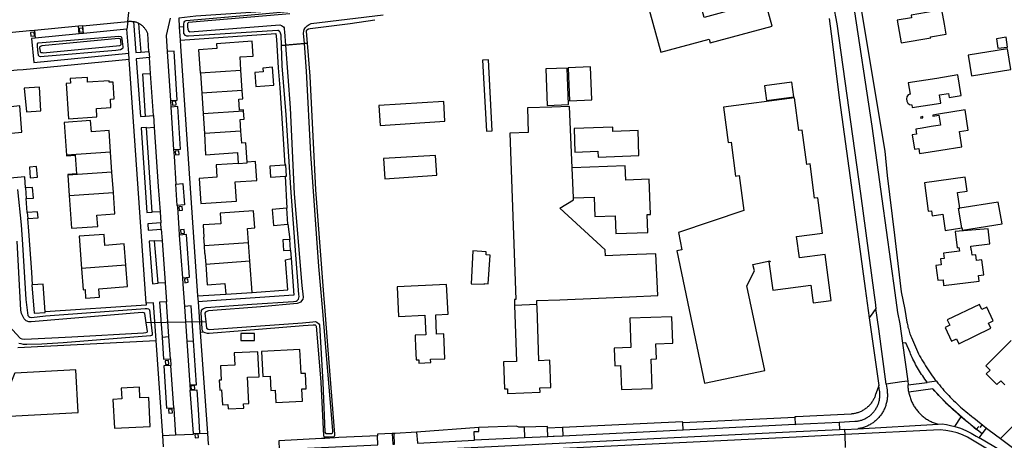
# Model space of a CAD drawing. Header units: metres. Extents: x 174255 to 175175, y 462028 to 462911.
# Tile 171 of 256: x 175051.1 to 175053.86, y 462723.62 to 462724.8. Entities that reach past the tile are written whole.
import ezdxf

# ---------------------------------------------------------------- set-up
doc = ezdxf.new("R2010")
doc.units = ezdxf.units.M
doc.layers.add('N-XX-AL-LIJN_0.20-G', color=7, linetype='Continuous', lineweight=25)

# ---------------------------------------------------------------- blocks, each defined once
blk = doc.blocks.new('Situatie')
at = {"lineweight": -3}
for p, q in [((-4.7693, 11.1757), (-4.6431, 11.1878)), ((-4.6431, 11.1878), (-4.6454, 11.1662)), ((-4.7809, 11.1746), (-4.9047, 11.1628)), ((-4.9047, 11.1628), (-4.9029, 11.1411)), ((-4.7693, 11.1757), (-4.7809, 11.1746)), ((-4.7789, 11.1532), (-4.7809, 11.1746)), ((-4.7669, 11.1544), (-4.7693, 11.1757)), ((-4.6454, 11.1662), (-4.7669, 11.1544)), ((-4.64, 11.0985), (-4.6454, 11.1662)), ((-4.4856, 11.1728), (-4.4985, 11.1715)), ((-4.7789, 11.1532), (-4.9029, 11.1411)), ((-4.7669, 11.1544), (-4.7789, 11.1532)), ((-4.2121, 11.1202), (-4.139, 11.1269)), ((-4.2004, 11.1212), (-4.2121, 11.1202)), ((-4.1475, 11.1261), (-4.2004, 11.1212)), ((-4.139, 11.1269), (-4.1475, 11.1261)), ((-4.6389, 11.0812), (-4.64, 11.0985)), ((-4.5917, 10.3975), (-4.6389, 11.0812)), ((-4.5836, 11.1038), (-4.5824, 11.0865)), ((-4.5793, 11.0422), (-4.5824, 11.0865)), ((-4.5326, 11.1032), (-4.5236, 10.9659)), ((-4.44, 11.0434), (-4.3255, 11.0511)), ((-4.3217, 10.9943), (-4.3255, 11.0511)), ((-4.5711, 10.9237), (-4.5793, 11.0422)), ((-4.3217, 10.9943), (-4.4351, 10.9867)), ((-4.4351, 10.9867), (-4.4313, 10.9299)), ((-4.5236, 10.9659), (-4.5224, 10.9476)), ((-4.5224, 10.9476), (-4.5145, 10.8285)), ((-4.5929, 10.9221), (-4.5711, 10.9237)), ((-4.5711, 10.9237), (-4.5689, 10.8915)), ((-4.4313, 10.9299), (-4.3179, 10.9375)), ((-4.4313, 10.9299), (-4.4275, 10.8731)), ((-4.5907, 10.8898), (-4.5689, 10.8915)), ((-4.5745, 10.6528), (-4.5907, 10.8898)), ((-4.3256, 10.88), (-4.4275, 10.8731)), ((-4.6913, 10.8216), (-4.8149, 10.8132)), ((-4.6874, 10.7648), (-4.6913, 10.8216)), ((-3.3925, 10.6933), (-3.3961, 10.7771)), ((-4.6874, 10.7648), (-4.8109, 10.7563)), ((-4.8109, 10.7563), (-4.8071, 10.6995)), ((-4.6835, 10.7079), (-4.6874, 10.7648)), ((-4.2011, 10.7538), (-4.197, 10.6637)), ((-4.5042, 10.6715), (-4.5082, 10.7316)), ((-4.9249, 10.6523), (-4.9278, 10.6912)), ((-4.8071, 10.6995), (-4.6835, 10.7079)), ((-4.5525, 10.6543), (-4.5745, 10.6528)), ((-4.5525, 10.6543), (-4.5503, 10.6229)), ((-4.549, 10.6052), (-4.5503, 10.6229)), ((-4.1937, 10.6189), (-4.1884, 10.5763)), ((-4.549, 10.6052), (-4.5468, 10.5731)), ((-4.4984, 10.5887), (-4.4899, 10.4692)), ((-4.5677, 10.5725), (-4.5468, 10.5731)), ((-4.5581, 10.4534), (-4.5677, 10.5725)), ((-4.5468, 10.5731), (-4.5385, 10.455)), ((-4.429, 10.5596), (-4.3042, 10.5683)), ((-4.3004, 10.5152), (-4.3042, 10.5683)), ((-4.6485, 10.504), (-4.7726, 10.4951)), ((-4.3004, 10.5152), (-4.4243, 10.5066)), ((-4.5385, 10.455), (-4.5581, 10.4534)), ((-4.5385, 10.455), (-4.5348, 10.4013)), ((-4.4471, 10.418), (-4.3682, 10.4229)), ((-4.4471, 10.418), (-4.4458, 10.4016)), ((-3.5578, 10.392), (-3.4951, 10.3948)), ((-4.4243, 10.3456), (-4.5917, 10.343)), ((-4.5236, 10.2418), (-4.528, 10.3042)), ((-4.4398, 10.3161), (-4.4198, 10.0331)), ((-4.545, 10.0264), (-4.5634, 10.2929)), ((-4.4773, 10.2908), (-4.4687, 10.1686)), ((-4.5236, 10.2418), (-4.5223, 10.2233)), ((-4.514, 10.104), (-4.5223, 10.2233)), ((-4.4687, 10.1686), (-4.4676, 10.1535)), ((-2.3746, 10.1789), (-2.4001, 10.1757)), ((-4.459, 10.0321), (-4.4676, 10.1535)), ((-3.085, 10.0424), (-2.771, 10.058)), ((-2.6473, 10.0642), (-2.6462, 10.0425)), ((-2.5948, 10.0457), (-2.3694, 10.0583)), ((-2.3228, 10.0522), (-2.3054, 10.0792)), ((-2.2519, 10.049), (-2.2456, 10.0572)), ((-4.545, 10.0264), (-4.5087, 10.0286)), ((-4.459, 10.0321), (-4.4415, 10.0333)), ((-2.6314, 10.0436), (-2.6462, 10.0425)), ((-2.6314, 10.0436), (-2.5948, 10.0457)), ((-2.6307, 10.029), (-2.6314, 10.0436)), ((-2.6294, 9.9927), (-2.6307, 10.029)), ((-2.2632, 10.0437), (-2.2558, 10.0521)), ((-2.2548, 10.0199), (-2.2462, 10.0311)), ((-2.2462, 10.0311), (-2.2338, 10.0475)), ((-4.5428, 9.9953), (-4.545, 10.0264)), ((-3.6703, 10.0146), (-3.5299, 10.0212)), ((-2.1929, 9.9832), (-2.2548, 10.0199))]:
    blk.add_line(p, q, dxfattribs=at)
for points in [[(-2.6754, 11.1962), (-2.6694, 11.1528), (-2.6465, 10.9668), (-2.6134, 10.7282), (-2.5745, 10.4389), (-2.5635, 10.3567), (-2.536, 10.167), (-2.5382, 10.1609), (-2.5451, 10.142), (-2.5458, 10.1396), (-2.5466, 10.1372), (-2.5475, 10.1349), (-2.5485, 10.1326), (-2.5495, 10.1304), (-2.5506, 10.1282), (-2.5518, 10.126), (-2.5531, 10.1238), (-2.5544, 10.1217), (-2.5558, 10.1197), (-2.5572, 10.1176), (-2.5588, 10.1157), (-2.5603, 10.1138), (-2.562, 10.1119), (-2.5637, 10.1101), (-2.5654, 10.1083), (-2.5673, 10.1066), (-2.5691, 10.105), (-2.571, 10.1034), (-2.573, 10.1019), (-2.575, 10.1005), (-2.5771, 10.0991), (-2.5792, 10.0978), (-2.5814, 10.0965), (-2.5835, 10.0953), (-2.5858, 10.0942), (-2.588, 10.0932), (-2.5903, 10.0922), (-2.5926, 10.0913), (-2.595, 10.0905), (-2.5974, 10.0898), (-2.5997, 10.0891), (-2.6022, 10.0885), (-2.6046, 10.088), (-2.607, 10.0876), (-2.6095, 10.0873), (-2.612, 10.087), (-2.6134, 10.0869), (-2.7678, 10.079), (-2.7719, 10.0788), (-2.7719, 10.0775), (-3.0862, 10.0619), (-3.0864, 10.0647), (-3.4235, 10.0491), (-3.4653, 10.047), (-3.4652, 10.0522), (-3.5311, 10.0503), (-3.5459, 10.0496), (-3.5522, 10.0532), (-3.6585, 10.0488), (-3.8326, 10.0357), (-3.8942, 10.0326), (-3.9013, 10.0324), (-3.9424, 10.03), (-3.9422, 10.0256), (-4.0506, 10.0206), (-4.0608, 10.0201), (-4.0905, 10.0185), (-4.091, 10.0231), (-4.0901, 10.0227), (-4.0775, 10.0232), (-4.0643, 10.0237), (-4.0628, 10.0251), (-4.0622, 10.0272), (-4.0624, 10.0304), (-4.0811, 10.2665), (-4.0894, 10.3761), (-4.0929, 10.4221), (-4.115, 10.7156), (-4.1313, 11.0346), (-4.139, 11.1269), (-4.1417, 11.1595), (-4.1416, 11.1613), (-4.1416, 11.1625), (-4.1404, 11.1641), (-4.1364, 11.1666), (-4.1315, 11.1684), (-4.0193, 11.1819), (-3.9495, 11.1927)], [(-4.1475, 11.1261), (-4.1496, 11.1553), (-4.1495, 11.1603), (-4.1493, 11.1608), (-4.1481, 11.1651), (-4.1458, 11.1695), (-4.1399, 11.1755), (-4.1339, 11.1789), (-4.1282, 11.1821), (-3.9267, 11.2067)], [(-4.1879, 11.2088), (-4.4724, 11.1847), (-4.4748, 11.1833), (-4.4759, 11.1816), (-4.4751, 11.1731), (-4.4745, 11.1665), (-4.4724, 11.161), (-4.4688, 11.1588), (-4.2163, 11.1783), (-4.2115, 11.1765), (-4.2065, 11.1731), (-4.2045, 11.1694), (-4.2038, 11.166), (-4.2032, 11.1584), (-4.2004, 11.1212)], [(-2.5965, 11.2891), (-2.5195, 10.8239), (-2.5124, 10.7559), (-2.4921, 10.5882), (-2.4736, 10.4291), (-2.4633, 10.3797), (-2.4572, 10.3449), (-2.4565, 10.3412), (-2.4558, 10.3375), (-2.455, 10.3338), (-2.4542, 10.3301), (-2.4532, 10.3264), (-2.4522, 10.3228), (-2.4511, 10.3192), (-2.45, 10.3156), (-2.4487, 10.312), (-2.4474, 10.3084), (-2.446, 10.3049), (-2.4445, 10.3014), (-2.4445, 10.3014), (-2.4246, 10.2559), (-2.4215, 10.2501), (-2.4183, 10.2443), (-2.415, 10.2386), (-2.4116, 10.233), (-2.4082, 10.2273), (-2.4047, 10.2217), (-2.4011, 10.2162), (-2.3975, 10.2107), (-2.3938, 10.2052), (-2.39, 10.1998), (-2.3862, 10.1944), (-2.3823, 10.1891), (-2.3784, 10.1838), (-2.3746, 10.1789), (-2.3743, 10.1786), (-2.3702, 10.1734), (-2.3661, 10.1683), (-2.3619, 10.1632), (-2.3576, 10.1581), (-2.3533, 10.1532), (-2.3489, 10.1482), (-2.3445, 10.1434), (-2.3399, 10.1386), (-2.3354, 10.1338), (-2.3308, 10.1291), (-2.3261, 10.1244), (-2.3213, 10.1198), (-2.3165, 10.1153), (-2.3117, 10.1108), (-2.3068, 10.1064), (-2.3018, 10.1021), (-2.2968, 10.0978), (-2.2918, 10.0935), (-2.2867, 10.0894), (-2.2815, 10.0852), (-2.2763, 10.0812), (-2.271, 10.0772), (-2.2695, 10.0761), (-2.2338, 10.0475), (-2.2267, 10.0417), (-2.1944, 10.0178), (-2.1338, 10.0792)], [(-2.6533, 11.4451), (-2.6467, 11.4213), (-2.6358, 11.3802), (-2.6229, 11.3259), (-2.6171, 11.2892), (-2.6089, 11.2452), (-2.5555, 10.8938), (-2.5271, 10.6899), (-2.4913, 10.427), (-2.4837, 10.3711), (-2.4768, 10.3402), (-2.4693, 10.2853)], [(-2.694, 11.3631), (-2.6791, 11.3052), (-2.6638, 11.2351), (-2.6537, 11.1815), (-2.5872, 10.7055), (-2.5491, 10.4203), (-2.5465, 10.4005), (-2.544, 10.3828)], [(-2.8544, 11.2453), (-3.0257, 11.1987), (-3.054, 11.3029), (-3.1925, 11.2652), (-3.1479, 11.1012), (-3.0123, 11.1381), (-3.0094, 11.1275), (-2.8353, 11.1749), (-2.8544, 11.2453)], [(-3.8689, 11.2452), (-3.8688, 11.2554), (-3.9181, 11.252), (-3.9363, 11.2508), (-3.9362, 11.2496), (-4.1802, 11.223), (-4.2415, 11.2163), (-4.4523, 11.2022), (-4.5002, 11.197), (-4.4985, 11.1715)], [(-4.4856, 11.1728), (-4.4855, 11.1803), (-4.4848, 11.186), (-4.4825, 11.1885), (-4.4792, 11.1906), (-4.3178, 11.2048), (-4.173, 11.2173), (-4.1538, 11.219), (-3.9297, 11.2402), (-3.9269, 11.2405), (-3.8689, 11.2452)], [(-4.6431, 11.1878), (-4.6374, 11.2383), (-4.6389, 11.2383), (-4.6419, 11.2383), (-4.6448, 11.2383), (-4.6477, 11.2382), (-4.6507, 11.238), (-4.6573, 11.2373)], [(-2.3904, 11.1421), (-2.3908, 11.1444), (-2.3474, 11.1521), (-2.3519, 11.1801), (-2.3592, 11.2201), (-2.4455, 11.2049), (-2.4444, 11.1983), (-2.485, 11.1912), (-2.4737, 11.1274), (-2.3904, 11.1421)], [(-4.6431, 11.1878), (-4.6421, 11.1879), (-4.6401, 11.1881), (-4.638, 11.1882), (-4.636, 11.1882), (-4.6339, 11.1881), (-4.6319, 11.188), (-4.6298, 11.1878), (-4.6278, 11.1875), (-4.6272, 11.1874)], [(-4.6272, 11.1874), (-4.62, 11.1003), (-4.6068, 11.1016)], [(-4.6127, 11.1825), (-4.6141, 11.1832), (-4.616, 11.1841), (-4.6179, 11.1848), (-4.6199, 11.1855), (-4.6218, 11.1861), (-4.6238, 11.1867), (-4.6258, 11.1871), (-4.6272, 11.1874)], [(-4.524, 11.1973), (-4.5355, 11.1484), (-4.5345, 11.1328), (-4.5326, 11.1032)], [(-4.9047, 11.1628), (-4.9187, 11.1615), (-5.0054, 11.1532)], [(-4.7795, 11.1678), (-4.7785, 11.1576), (-4.7685, 11.1586), (-4.7695, 11.1688), (-4.7795, 11.1678)], [(-4.6068, 11.1016), (-4.5836, 11.1038), (-4.587, 11.1538), (-4.5878, 11.1557), (-4.5886, 11.1576), (-4.5895, 11.1594), (-4.5905, 11.1612), (-4.5915, 11.163), (-4.5926, 11.1647), (-4.5938, 11.1664), (-4.595, 11.1681), (-4.5963, 11.1696), (-4.5977, 11.1712), (-4.5991, 11.1727), (-4.6006, 11.1741), (-4.6021, 11.1755), (-4.6037, 11.1768), (-4.6053, 11.178), (-4.607, 11.1792), (-4.6087, 11.1803), (-4.6105, 11.1814), (-4.6123, 11.1823), (-4.6127, 11.1825), (-4.6119, 11.1695), (-4.6118, 11.1688), (-4.6068, 11.1016)], [(-4.4985, 11.1715), (-4.4961, 11.1354), (-4.2273, 11.1539), (-4.226, 11.137), (-4.2207, 11.0581), (-4.2168, 11.0013), (-4.213, 10.9446), (-4.2091, 10.8878), (-4.2031, 10.7986), (-4.2025, 10.7851)], [(-4.2121, 11.1202), (-4.2131, 11.1496), (-4.2151, 11.1574), (-4.2169, 11.1595), (-4.2211, 11.1622), (-4.2222, 11.1626), (-4.4723, 11.1463), (-4.4776, 11.1463), (-4.4814, 11.1487), (-4.4853, 11.1544), (-4.4858, 11.1624), (-4.4856, 11.1728)], [(-4.9148, 11.1462), (-4.9049, 11.1472), (-4.9059, 11.1574), (-4.9158, 11.1564), (-4.9148, 11.1462)], [(-4.9029, 11.1411), (-4.9132, 11.1401), (-4.907, 11.0725), (-4.64, 11.0985)], [(-4.6628, 11.1459), (-4.6607, 11.1437), (-4.6588, 11.1318), (-4.6565, 11.1163), (-4.6565, 11.1128), (-4.6583, 11.1106), (-4.6632, 11.1083), (-4.6762, 11.1067), (-4.8777, 11.0891), (-4.888, 11.0889), (-4.8908, 11.0895), (-4.8932, 11.092), (-4.8953, 11.1084), (-4.8966, 11.1185), (-4.8963, 11.1248), (-4.8945, 11.1278), (-4.6685, 11.1466), (-4.6628, 11.1459)], [(-4.8839, 11.1196), (-4.8883, 11.1179), (-4.8902, 11.1154), (-4.8902, 11.1137), (-4.8896, 11.1092), (-4.8891, 11.1046), (-4.8888, 11.1025), (-4.8867, 11.1008), (-4.8836, 11.1003), (-4.8804, 11.1), (-4.6654, 11.12), (-4.6632, 11.1214), (-4.6612, 11.1234), (-4.6612, 11.1262), (-4.6621, 11.131), (-4.6628, 11.1349), (-4.6634, 11.1377), (-4.6645, 11.1388), (-4.6689, 11.1396), (-4.8839, 11.1196)], [(-4.4961, 11.1354), (-4.4951, 11.1182), (-4.4471, 10.418)], [(-4.3255, 11.0511), (-4.3279, 11.0882), (-4.291, 11.0907), (-4.2938, 11.1322), (-4.3943, 11.1254), (-4.3935, 11.1116), (-4.4443, 11.1081), (-4.44, 11.0434)], [(-2.1749, 11.1158), (-2.1791, 11.1439), (-2.2062, 11.1393), (-2.2018, 11.1126), (-2.1749, 11.1158)], [(-4.5236, 10.9659), (-4.5041, 10.9672), (-4.5132, 11.1045), (-4.5326, 11.1032)], [(-4.4315, 10.3169), (-4.4342, 10.3225), (-4.4354, 10.3447), (-4.4369, 10.3701), (-4.4366, 10.3758), (-4.436, 10.3775), (-4.4331, 10.381), (-4.4301, 10.3832), (-4.4231, 10.3853), (-4.2947, 10.3952), (-4.1785, 10.4022), (-4.1708, 10.4036), (-4.1676, 10.4056), (-4.1642, 10.4092), (-4.1621, 10.4167), (-4.1628, 10.4218), (-4.1714, 10.5329), (-4.1858, 10.7213), (-4.199, 10.9261), (-4.2101, 11.0636), (-4.2121, 11.1202)], [(-4.2004, 11.1212), (-4.1872, 10.9459), (-4.1762, 10.7047), (-4.1545, 10.4471), (-4.1512, 10.4142), (-4.1522, 10.4094), (-4.1553, 10.4042), (-4.1578, 10.4011), (-4.1579, 10.4009), (-4.1682, 10.3972), (-4.2694, 10.3872), (-4.4167, 10.3758), (-4.4236, 10.3733), (-4.4254, 10.3723), (-4.4266, 10.3693), (-4.4243, 10.3456), (-4.4225, 10.3272), (-4.4173, 10.3245), (-4.4145, 10.3239), (-4.1524, 10.3429), (-4.1235, 10.345), (-4.1163, 10.346), (-4.1124, 10.3448), (-4.1078, 10.3411), (-4.1054, 10.337), (-4.0962, 10.1749), (-4.0897, 10.0359), (-4.0885, 10.033), (-4.0874, 10.032), (-4.0818, 10.032), (-4.0779, 10.0323), (-4.0714, 10.0327), (-4.0687, 10.0341), (-4.0677, 10.0364), (-4.0677, 10.0407), (-4.0894, 10.2958), (-4.0961, 10.3754), (-4.1067, 10.5002), (-4.1295, 10.8166), (-4.1419, 11.0486), (-4.1475, 11.1261)], [(-2.1654, 11.0526), (-2.1747, 11.1112), (-2.2852, 11.0933), (-2.2759, 11.0348), (-2.1654, 11.0526)], [(-4.6389, 11.0812), (-4.9365, 11.052), (-4.9529, 11.0509), (-5.4291, 11.0039)], [(-4.5824, 11.0865), (-4.619, 11.0829), (-4.6077, 10.9213), (-4.5929, 10.9221)], [(-3.637, 10.8799), (-3.6205, 10.8808), (-3.6311, 11.0805), (-3.6476, 11.0796), (-3.637, 10.8799)], [(-4.9519, 10.7163), (-4.9421, 10.6172), (-4.938, 10.5621), (-4.9286, 10.408), (-4.9234, 10.3633), (-4.9207, 10.3605), (-4.9173, 10.3583), (-4.9128, 10.3578), (-4.8739, 10.3619), (-4.6567, 10.3785), (-4.5938, 10.3827), (-4.5883, 10.3827), (-4.5844, 10.3816), (-4.582, 10.3792), (-4.5782, 10.3447), (-4.5747, 10.3128), (-4.5747, 10.3104), (-4.5748, 10.3081), (-4.5761, 10.3072), (-4.5791, 10.3065), (-4.8245, 10.2869), (-4.8845, 10.2827), (-4.9261, 10.2821), (-4.9351, 10.2821), (-4.9418, 10.2834), (-4.9482, 10.2848)], [(-4.2833, 11.0052), (-4.2333, 11.0092), (-4.2374, 11.0591), (-4.2644, 11.0569), (-4.2635, 11.0463), (-4.2864, 11.0444), (-4.2833, 11.0052)], [(-3.4668, 10.9523), (-3.4063, 10.9545), (-3.41, 11.0568), (-3.4705, 11.0546), (-3.4668, 10.9523)], [(-3.3409, 10.9679), (-3.3448, 11.0606), (-3.4076, 11.058), (-3.4038, 10.9652), (-3.3409, 10.9679)], [(-5.109, 10.4762), (-4.945, 10.2998), (-4.9398, 10.2975), (-4.9314, 10.297), (-4.7999, 10.3037), (-4.599, 10.3146), (-4.592, 10.3152), (-4.5883, 10.3167), (-4.5879, 10.3181), (-4.5917, 10.343), (-4.5956, 10.3687), (-4.5979, 10.3702), (-4.6028, 10.3711), (-4.9137, 10.3456), (-4.9206, 10.3456), (-4.9283, 10.3484), (-4.9338, 10.3537), (-4.9416, 10.3686), (-4.9434, 10.3785), (-4.9532, 10.5712)], [(-4.6954, 11.0215), (-4.7556, 11.0176), (-4.7564, 11.0307), (-4.8046, 11.0275), (-4.8039, 11.0145), (-4.8159, 11.0137), (-4.8094, 10.9149), (-4.7294, 10.9203), (-4.7309, 10.9434), (-4.6903, 10.9461), (-4.6919, 10.9702), (-4.6809, 10.971), (-4.6841, 11.0179), (-4.695, 11.0173), (-4.6954, 11.0215)], [(-4.5929, 10.9221), (-4.6008, 11.041), (-4.5793, 11.0422)], [(-4.44, 11.0434), (-4.44, 11.043), (-4.4391, 11.0431), (-4.4389, 11.0431), (-4.4351, 10.9867)], [(-2.3658, 10.9821), (-2.3407, 10.9861), (-2.3389, 10.9744), (-2.3051, 10.9798), (-2.3142, 11.0376), (-2.3731, 11.0282), (-2.4534, 11.0155), (-2.4484, 10.9841), (-2.4537, 10.9816), (-2.4576, 10.9766), (-2.4586, 10.9705), (-2.4577, 10.9644), (-2.455, 10.9586), (-2.4499, 10.955), (-2.4437, 10.9542), (-2.4424, 10.946), (-2.3621, 10.9588), (-2.3658, 10.9821)], [(-5.0295, 10.8686), (-4.9405, 10.8768), (-4.9455, 10.9507), (-4.9799, 10.9474), (-4.9848, 10.9973), (-5.0415, 10.9917)], [(-4.9332, 11.0009), (-4.9271, 10.9346), (-4.8867, 10.9372), (-4.891, 11.0036), (-4.9332, 11.0009)], [(-4.3179, 10.9375), (-4.3181, 10.9398), (-4.3296, 10.9389), (-4.3316, 10.9697), (-4.3201, 10.9705), (-4.3217, 10.9943)], [(-2.8507, 10.9656), (-2.7746, 10.9764), (-2.7805, 11.0178), (-2.8566, 11.007), (-2.8507, 10.9656)], [(-2.7508, 10.8831), (-2.7603, 10.8819), (-2.7722, 10.9734), (-2.9714, 10.9474), (-2.9584, 10.8483), (-2.9501, 10.8494), (-2.9377, 10.7542), (-2.9277, 10.7555), (-2.9149, 10.6576), (-3.0981, 10.5958), (-3.0889, 10.5474), (-3.103, 10.5445), (-3.0246, 10.1733), (-2.8558, 10.2089), (-2.906, 10.4465), (-2.8851, 10.4882), (-2.889, 10.5065), (-2.8413, 10.5165), (-2.841, 10.5139), (-2.8441, 10.5135), (-2.8338, 10.4339), (-2.7265, 10.4478), (-2.7201, 10.3985), (-2.6695, 10.405), (-2.6862, 10.5342), (-2.7588, 10.5248), (-2.7665, 10.5844), (-2.6941, 10.5938), (-2.707, 10.6934), (-2.7165, 10.6922), (-2.729, 10.7882), (-2.7383, 10.787), (-2.7508, 10.8831)], [(-4.5145, 10.8285), (-4.4949, 10.8299), (-4.5029, 10.9492), (-4.5224, 10.9476)], [(-4.5174, 10.9529), (-4.5074, 10.9539), (-4.5084, 10.964), (-4.5184, 10.9631), (-4.5174, 10.9529)], [(-3.7531, 10.9078), (-3.7562, 10.9631), (-3.9388, 10.9521), (-3.9353, 10.896), (-3.7531, 10.9078)], [(-3.3961, 10.7771), (-3.4034, 10.9493), (-3.4531, 10.9478), (-3.5219, 10.9453), (-3.5194, 10.8766), (-3.5716, 10.8747), (-3.554, 10.4084), (-3.5584, 10.4082), (-3.5578, 10.392)], [(-2.3029, 10.836), (-2.3098, 10.8791), (-2.2851, 10.883), (-2.2942, 10.9397), (-2.3683, 10.9278), (-2.3847, 10.9252), (-2.3842, 10.922), (-2.3678, 10.9246), (-2.3634, 10.897), (-2.3888, 10.893), (-2.4142, 10.8889), (-2.4325, 10.886), (-2.4302, 10.8716), (-2.4421, 10.8697), (-2.4357, 10.83), (-2.4239, 10.8319), (-2.4215, 10.8171), (-2.3622, 10.8265), (-2.3029, 10.836)], [(-4.3256, 10.88), (-4.3278, 10.9126), (-4.3163, 10.9134), (-4.3179, 10.9375)], [(-2.4121, 10.9175), (-2.4126, 10.9208), (-2.4191, 10.9197), (-2.4186, 10.9165), (-2.4121, 10.9175)], [(-4.6913, 10.8216), (-4.6953, 10.8815), (-4.7452, 10.8781), (-4.7473, 10.9099), (-4.8212, 10.9048), (-4.8149, 10.8132)], [(-4.5907, 10.8898), (-4.5907, 10.89), (-4.6055, 10.889), (-4.5891, 10.6518), (-4.5745, 10.6527), (-4.5745, 10.6528)], [(-4.5689, 10.8915), (-4.5574, 10.7247), (-4.5525, 10.6543)], [(-3.2116, 10.8821), (-3.2819, 10.8795), (-3.2821, 10.8916), (-3.391, 10.8877), (-3.3886, 10.8213), (-3.3243, 10.8236), (-3.3237, 10.8075), (-3.209, 10.8117), (-3.2116, 10.8821)], [(-4.4275, 10.8731), (-4.4245, 10.8138), (-4.335, 10.8199), (-4.3329, 10.7898)], [(-4.3082, 10.7934), (-4.3118, 10.8471), (-4.3233, 10.8463), (-4.3256, 10.88)], [(-4.5145, 10.8285), (-4.5133, 10.8103), (-4.5082, 10.7316)], [(-4.8149, 10.8132), (-4.8148, 10.8108), (-4.7908, 10.8125), (-4.7873, 10.7601), (-4.811, 10.7587), (-4.8109, 10.7563)], [(-4.5092, 10.814), (-4.4992, 10.815), (-4.5002, 10.8252), (-4.5102, 10.8242), (-4.5092, 10.814)], [(-3.9222, 10.7466), (-3.7757, 10.7563), (-3.7795, 10.8116), (-3.9258, 10.8033), (-3.9222, 10.7466)], [(-4.9166, 10.7494), (-4.8966, 10.7508), (-4.8987, 10.7807), (-4.9187, 10.7793), (-4.9166, 10.7494)], [(-4.3329, 10.7898), (-4.395, 10.7857), (-4.3927, 10.7508), (-4.4428, 10.7474), (-4.4381, 10.6768), (-4.3376, 10.6837), (-4.3413, 10.7379), (-4.2809, 10.7421), (-4.2846, 10.795), (-4.3082, 10.7934)], [(-4.3329, 10.7898), (-4.3081, 10.7915), (-4.3082, 10.7934)], [(-4.2426, 10.7512), (-4.2011, 10.7538), (-4.1975, 10.754), (-4.1998, 10.7853), (-4.2025, 10.7851), (-4.2445, 10.7822), (-4.2426, 10.7512)], [(-3.3925, 10.6933), (-3.3346, 10.6953), (-3.3328, 10.6411), (-3.2757, 10.6431), (-3.2739, 10.5931), (-3.1839, 10.5962), (-3.1856, 10.6462), (-3.1766, 10.6465), (-3.1801, 10.7453), (-3.2462, 10.743), (-3.2476, 10.7824), (-3.3961, 10.7771)], [(-4.9299, 10.7214), (-4.9321, 10.752), (-5.095, 10.737)], [(-2.3089, 10.6645), (-2.315, 10.7082), (-2.2884, 10.7119), (-2.2938, 10.7507), (-2.4082, 10.7348), (-2.3973, 10.6558), (-2.3885, 10.6571), (-2.3865, 10.643), (-2.3567, 10.6471), (-2.3503, 10.6012), (-2.3027, 10.6087)], [(-4.9299, 10.7214), (-4.9278, 10.6912), (-4.9078, 10.6926), (-4.91, 10.7225), (-4.9299, 10.7214)], [(-4.5082, 10.7316), (-4.4884, 10.7331), (-4.484, 10.6731), (-4.5042, 10.6715)], [(-4.8071, 10.6995), (-4.8011, 10.6078), (-4.7272, 10.6127), (-4.7294, 10.6448), (-4.6794, 10.6482), (-4.6835, 10.7079)], [(-3.4951, 10.3948), (-3.4955, 10.4048), (-3.431, 10.4075), (-3.2354, 10.4158), (-3.1564, 10.4191), (-3.1614, 10.5358), (-3.2407, 10.5329), (-3.303, 10.5307), (-3.3036, 10.547), (-3.4311, 10.6643), (-3.3923, 10.6876), (-3.3925, 10.6933)], [(-4.5042, 10.6715), (-4.5039, 10.6659), (-4.503, 10.6533), (-4.4997, 10.6071), (-4.4984, 10.5887)], [(-4.499, 10.658), (-4.4891, 10.659), (-4.4901, 10.6691), (-4.5, 10.6682), (-4.499, 10.658)], [(-4.1937, 10.6189), (-4.197, 10.6637), (-4.2379, 10.6607), (-4.2345, 10.6158), (-4.1937, 10.6189)], [(-2.3027, 10.6087), (-2.3125, 10.6639), (-2.3089, 10.6645)], [(-2.3027, 10.6087), (-2.3017, 10.6028), (-2.1904, 10.6203), (-2.2015, 10.6813), (-2.3089, 10.6645)], [(-4.9236, 10.6354), (-4.8947, 10.6374), (-4.8959, 10.6543), (-4.9249, 10.6523), (-4.925, 10.6523), (-4.9238, 10.6353), (-4.9236, 10.6354)], [(-4.9099, 10.4489), (-4.9126, 10.485), (-4.921, 10.5998), (-4.9236, 10.6354)], [(-4.3042, 10.5683), (-4.3069, 10.6075), (-4.2868, 10.6089), (-4.2901, 10.6568), (-4.3837, 10.6503), (-4.3818, 10.6204), (-4.4319, 10.617), (-4.4296, 10.5831), (-4.4306, 10.583), (-4.429, 10.5596)], [(-4.5503, 10.6229), (-4.587, 10.62), (-4.5858, 10.6022), (-4.549, 10.6052)], [(-4.6485, 10.504), (-4.6528, 10.5638), (-4.7073, 10.5599), (-4.7094, 10.5902), (-4.779, 10.5852), (-4.7726, 10.4951)], [(-4.4899, 10.4692), (-4.4698, 10.4706), (-4.4783, 10.59), (-4.4984, 10.5887)], [(-4.4947, 10.6035), (-4.4937, 10.5933), (-4.4838, 10.5943), (-4.4848, 10.6045), (-4.4947, 10.6035)], [(-2.2778, 10.5575), (-2.2241, 10.5639), (-2.2292, 10.6065), (-2.322, 10.5986), (-2.3165, 10.5528), (-2.3113, 10.5535), (-2.31, 10.5431), (-2.3547, 10.5378), (-2.3529, 10.5229), (-2.363, 10.5217), (-2.361, 10.5054), (-2.3759, 10.5037), (-2.3709, 10.4618), (-2.3559, 10.4635), (-2.3541, 10.4473), (-2.2549, 10.459), (-2.2568, 10.4753), (-2.2418, 10.4771), (-2.2468, 10.5191), (-2.2617, 10.5173), (-2.2637, 10.5336), (-2.2738, 10.5324), (-2.2756, 10.5473), (-2.2766, 10.5471), (-2.2778, 10.5575)], [(-4.5677, 10.5725), (-4.5834, 10.572), (-4.5794, 10.5235), (-4.5736, 10.4521), (-4.5581, 10.4534)], [(-4.429, 10.5596), (-4.4274, 10.5371), (-4.4264, 10.5372), (-4.4243, 10.5066)], [(-4.1884, 10.5763), (-4.2083, 10.5751), (-4.2063, 10.5453), (-4.1866, 10.5465), (-4.1884, 10.5763)], [(-4.1866, 10.5465), (-4.1847, 10.5234), (-4.1842, 10.5236), (-4.1768, 10.4203), (-4.4078, 10.4045), (-4.4458, 10.4016), (-4.4398, 10.3161), (-4.4315, 10.3169)], [(-3.6418, 10.4525), (-3.6317, 10.4521), (-3.6261, 10.5322), (-3.6377, 10.5329), (-3.6372, 10.5421), (-3.6749, 10.5443), (-3.6798, 10.4523), (-3.6419, 10.4506), (-3.6418, 10.4525)], [(-4.7726, 10.4951), (-4.7683, 10.4353), (-4.7629, 10.4357), (-4.7612, 10.4115), (-4.7227, 10.4143), (-4.7244, 10.4384), (-4.6442, 10.4441), (-4.6485, 10.504)], [(-4.4243, 10.5066), (-4.4203, 10.4495), (-4.3703, 10.4528), (-4.3682, 10.4229), (-4.2944, 10.4281), (-4.3004, 10.5152)], [(-4.2944, 10.4281), (-4.1938, 10.4348), (-4.2008, 10.5195), (-4.1847, 10.5234)], [(-4.4899, 10.4692), (-4.4887, 10.4511), (-4.4843, 10.3888)], [(-4.8747, 10.373), (-4.8806, 10.4511), (-4.9099, 10.4489), (-4.9118, 10.4488), (-4.9057, 10.3696), (-4.8746, 10.372), (-4.8747, 10.373)], [(-4.4842, 10.4654), (-4.4832, 10.4552), (-4.4732, 10.4562), (-4.4742, 10.4664), (-4.4842, 10.4654)], [(-3.8357, 10.3079), (-3.8371, 10.3079), (-3.8369, 10.3014), (-3.8357, 10.2751), (-3.8342, 10.2387), (-3.8266, 10.239), (-3.8262, 10.2297), (-3.793, 10.2311), (-3.7934, 10.2404), (-3.7531, 10.2421), (-3.756, 10.3113), (-3.7767, 10.3104), (-3.7785, 10.3649), (-3.7442, 10.3665), (-3.7491, 10.4505), (-3.8871, 10.4439), (-3.8837, 10.3599), (-3.8097, 10.3637), (-3.8072, 10.3091), (-3.8357, 10.3079)], [(-2.1944, 10.0178), (-2.1539, 9.9878)], [(-4.9514, 10.2733), (-4.5634, 10.2929), (-4.5707, 10.399), (-4.5917, 10.3975), (-4.5916, 10.3918), (-4.8747, 10.373)], [(-4.5348, 10.4013), (-4.5537, 10.4003), (-4.5469, 10.3027), (-4.528, 10.3042), (-4.5348, 10.4013)], [(-4.4584, 10.2918), (-4.4654, 10.3907), (-4.4843, 10.3888), (-4.4773, 10.2908), (-4.4584, 10.2918)], [(-3.5578, 10.392), (-3.552, 10.2341), (-3.5886, 10.2328), (-3.5858, 10.1573), (-3.5781, 10.1576), (-3.5774, 10.1442), (-3.4865, 10.1478), (-3.4872, 10.1605), (-3.4561, 10.1615), (-3.4589, 10.2375), (-3.4894, 10.2364), (-3.4948, 10.3867), (-3.4951, 10.3948)], [(-2.2469, 10.3796), (-2.254, 10.3944), (-2.344, 10.3509), (-2.3369, 10.3361), (-2.3503, 10.3296), (-2.332, 10.2916), (-2.3185, 10.2981), (-2.3113, 10.2834), (-2.2215, 10.3273), (-2.2286, 10.3419), (-2.2152, 10.3485), (-2.2334, 10.3861), (-2.2469, 10.3796)], [(-3.1137, 10.2856), (-3.1166, 10.3598), (-3.2348, 10.3553), (-3.2318, 10.2732), (-3.2783, 10.2715), (-3.2764, 10.2222), (-3.2607, 10.2228), (-3.2582, 10.1554), (-3.1717, 10.1586), (-3.1748, 10.2407), (-3.1599, 10.2413), (-3.1615, 10.2838), (-3.1137, 10.2856)], [(-2.544, 10.3828), (-2.5531, 10.3705), (-2.5635, 10.3567)], [(-2.5152, 10.171), (-2.5361, 10.3256), (-2.544, 10.3828)], [(-4.4315, 10.3169), (-4.4265, 10.3152), (-4.4206, 10.3138), (-4.4148, 10.3138), (-4.322, 10.321), (-4.1507, 10.3348), (-4.123, 10.337), (-4.1172, 10.3366), (-4.1151, 10.3352), (-4.1144, 10.3335), (-4.1127, 10.3117), (-4.1018, 10.176), (-4.094, 10.0257), (-4.091, 10.0231)], [(-4.3254, 10.2934), (-4.2876, 10.2934), (-4.2876, 10.3127), (-4.3254, 10.3127), (-4.3254, 10.2934)], [(-4.5469, 10.3027), (-4.5428, 10.2403), (-4.5236, 10.2418)], [(-4.4687, 10.1686), (-4.4501, 10.1691), (-4.4584, 10.2918)], [(-2.4693, 10.2853), (-2.4547, 10.1792), (-2.4536, 10.1695), (-2.4536, 10.1686), (-2.4001, 10.1757), (-2.4034, 10.1801), (-2.4067, 10.1845), (-2.4098, 10.189), (-2.4129, 10.1935), (-2.416, 10.198), (-2.4189, 10.2026), (-2.4218, 10.2073), (-2.4247, 10.2119), (-2.4274, 10.2167), (-2.4301, 10.2214), (-2.4327, 10.2262), (-2.4353, 10.2311), (-2.4378, 10.2359), (-2.4402, 10.2409), (-2.4425, 10.2458), (-2.4448, 10.2508), (-2.447, 10.2558), (-2.4485, 10.2593), (-2.4605, 10.2863), (-2.4693, 10.2853)], [(-2.1647, 10.2927), (-2.2355, 10.2221), (-2.224, 10.2103), (-2.2346, 10.1998), (-2.2047, 10.1699), (-2.1941, 10.1804), (-2.1826, 10.1689)], [(-4.3069, 10.1898), (-4.2744, 10.1913), (-4.2778, 10.2615), (-4.3441, 10.2582), (-4.3424, 10.2242), (-4.383, 10.2222), (-4.3809, 10.1816), (-4.3864, 10.1814), (-4.3851, 10.154), (-4.3796, 10.1543), (-4.3775, 10.1124), (-4.3622, 10.1132), (-4.3616, 10.1011), (-4.3178, 10.1033), (-4.3184, 10.1154), (-4.3032, 10.1162), (-4.3069, 10.1898)], [(-4.1569, 10.2003), (-4.1602, 10.2674), (-4.2677, 10.2622), (-4.2643, 10.1917), (-4.2437, 10.1927), (-4.2418, 10.1531), (-4.2297, 10.1537), (-4.228, 10.1195), (-4.1531, 10.1232), (-4.1548, 10.1573), (-4.1427, 10.1578), (-4.1448, 10.2009), (-4.1569, 10.2003)], [(-4.5223, 10.2233), (-4.5416, 10.222), (-4.5339, 10.103), (-4.514, 10.104)], [(-4.5385, 10.2357), (-4.5375, 10.2255), (-4.5275, 10.2265), (-4.5286, 10.2367), (-4.5385, 10.2357)], [(-4.7825, 10.0915), (-4.7887, 10.2111), (-4.9591, 10.2019), (-4.96, 10.2022), (-5.0104, 10.0793), (-4.7825, 10.0915)], [(-4.4657, 10.1654), (-4.4647, 10.1552), (-4.4548, 10.1562), (-4.4558, 10.1664), (-4.4657, 10.1654)], [(-2.7719, 10.0775), (-2.771, 10.058), (-2.771, 10.0579), (-2.7678, 10.058), (-2.6473, 10.0642), (-2.6033, 10.0665), (-2.6008, 10.0666), (-2.5984, 10.0669), (-2.596, 10.0672), (-2.5936, 10.0676), (-2.5912, 10.0681), (-2.5888, 10.0687), (-2.5865, 10.0693), (-2.5841, 10.07), (-2.5818, 10.0708), (-2.5796, 10.0717), (-2.5773, 10.0727), (-2.5751, 10.0737), (-2.5729, 10.0748), (-2.5708, 10.0759), (-2.5687, 10.0772), (-2.5666, 10.0784), (-2.5646, 10.0798), (-2.5626, 10.0812), (-2.5607, 10.0827), (-2.5588, 10.0843), (-2.557, 10.0859), (-2.5552, 10.0876), (-2.5535, 10.0893), (-2.5519, 10.0911), (-2.5503, 10.093), (-2.5487, 10.0949), (-2.5473, 10.0968), (-2.5459, 10.0988), (-2.5445, 10.1008), (-2.5433, 10.1029), (-2.5421, 10.105), (-2.5409, 10.1072), (-2.5399, 10.1094), (-2.5389, 10.1116), (-2.538, 10.1139), (-2.5371, 10.1162), (-2.5364, 10.1185), (-2.5357, 10.1208), (-2.5351, 10.1232), (-2.5345, 10.1255), (-2.5341, 10.1279), (-2.5337, 10.1303), (-2.5334, 10.1328), (-2.5332, 10.1352), (-2.533, 10.1376), (-2.533, 10.1401), (-2.533, 10.1425), (-2.5331, 10.1449), (-2.5333, 10.1474), (-2.5336, 10.1498), (-2.5339, 10.152), (-2.536, 10.167)], [(-2.5152, 10.171), (-2.5136, 10.159), (-2.513, 10.1546), (-2.5126, 10.1519), (-2.5124, 10.1491), (-2.5122, 10.1463), (-2.512, 10.1436), (-2.512, 10.1408), (-2.512, 10.1381), (-2.5121, 10.1353), (-2.5123, 10.1325), (-2.5126, 10.1298), (-2.5129, 10.127), (-2.5134, 10.1243), (-2.5139, 10.1216), (-2.5145, 10.1189), (-2.5151, 10.1162), (-2.5159, 10.1135), (-2.5167, 10.1109), (-2.5176, 10.1083), (-2.5186, 10.1057), (-2.5196, 10.1031), (-2.5207, 10.1006), (-2.5219, 10.0981), (-2.5232, 10.0956), (-2.5245, 10.0932), (-2.5259, 10.0908), (-2.5274, 10.0885), (-2.5289, 10.0862), (-2.5305, 10.0839), (-2.5322, 10.0817), (-2.5339, 10.0795), (-2.5357, 10.0774), (-2.5376, 10.0754), (-2.5395, 10.0734), (-2.5415, 10.0714), (-2.5435, 10.0695), (-2.5456, 10.0677), (-2.5477, 10.0659), (-2.5499, 10.0642), (-2.5521, 10.0626), (-2.5544, 10.061), (-2.5567, 10.0595), (-2.5591, 10.0581), (-2.5615, 10.0567), (-2.5639, 10.0554), (-2.5664, 10.0542), (-2.5689, 10.053), (-2.5715, 10.0519), (-2.574, 10.0509), (-2.5766, 10.05), (-2.5793, 10.0491), (-2.5819, 10.0483), (-2.5846, 10.0476), (-2.5873, 10.047), (-2.59, 10.0464), (-2.5927, 10.046), (-2.5948, 10.0457)], [(-2.4547, 10.1792), (-2.4716, 10.1769), (-2.5152, 10.171)], [(-2.452, 10.1485), (-2.4525, 10.1515), (-2.4529, 10.1544), (-2.4532, 10.1574), (-2.4534, 10.1604), (-2.4535, 10.1634), (-2.4536, 10.1663), (-2.4536, 10.1686)], [(-4.5843, 10.1332), (-4.6089, 10.1319), (-4.6105, 10.162), (-4.6611, 10.1593), (-4.6595, 10.1291), (-4.6846, 10.1278), (-4.6803, 10.0468), (-4.5801, 10.0522), (-4.5843, 10.1332)], [(-4.4676, 10.1535), (-4.4492, 10.1547), (-4.4444, 10.0847), (-4.4415, 10.0333)], [(-2.2462, 10.0311), (-2.2773, 10.0559), (-2.2782, 10.0567), (-2.2846, 10.0618), (-2.2909, 10.0669), (-2.2971, 10.0721), (-2.3033, 10.0774), (-2.3054, 10.0792), (-2.3094, 10.0827), (-2.3155, 10.0881), (-2.3215, 10.0935), (-2.3275, 10.099), (-2.3334, 10.1046), (-2.3393, 10.1102), (-2.3451, 10.1159), (-2.3509, 10.1216), (-2.3566, 10.1274), (-2.3622, 10.1333), (-2.3678, 10.1392), (-2.3733, 10.1451), (-2.3788, 10.1511), (-2.3842, 10.1572), (-2.452, 10.1485)], [(-2.452, 10.1485), (-2.452, 10.1483), (-2.4514, 10.1453), (-2.4508, 10.1424), (-2.4501, 10.1395), (-2.4493, 10.1366), (-2.4484, 10.1337), (-2.4475, 10.1308), (-2.4465, 10.128), (-2.4454, 10.1252), (-2.4443, 10.1224), (-2.443, 10.1197), (-2.4417, 10.117), (-2.4403, 10.1143), (-2.4389, 10.1117), (-2.4374, 10.1091), (-2.4358, 10.1066), (-2.4341, 10.1041), (-2.4324, 10.1016), (-2.4306, 10.0992), (-2.4288, 10.0968), (-2.4269, 10.0945), (-2.4249, 10.0922), (-2.4229, 10.09), (-2.4208, 10.0879), (-2.4186, 10.0858), (-2.4164, 10.0837), (-2.4142, 10.0817), (-2.4119, 10.0798), (-2.4095, 10.0779), (-2.4071, 10.0762), (-2.4046, 10.0744), (-2.4021, 10.0728), (-2.3996, 10.0712), (-2.397, 10.0696), (-2.3944, 10.0682), (-2.3917, 10.0668), (-2.389, 10.0655), (-2.3863, 10.0642), (-2.3835, 10.063), (-2.3807, 10.0619), (-2.3779, 10.0609), (-2.3751, 10.06), (-2.3722, 10.0591), (-2.3694, 10.0583)], [(-2.2617, 10.0423), (-2.3506, 10.1214), (-2.3842, 10.1572)], [(-4.5278, 10.0889), (-4.5178, 10.0899), (-4.5188, 10.1001), (-4.5288, 10.0991), (-4.5278, 10.0889)], [(-4.514, 10.104), (-4.5127, 10.0857), (-4.5087, 10.0286)], [(-3.4235, 10.0491), (-3.4226, 10.0256), (-3.085, 10.0422), (-3.085, 10.0424), (-3.0862, 10.0619)], [(-2.3694, 10.0583), (-2.3582, 10.0589), (-2.3463, 10.0574), (-2.3345, 10.0551), (-2.3228, 10.0522), (-2.307, 10.0471), (-2.2917, 10.0408), (-2.277, 10.0333), (-2.2628, 10.0246), (-2.2548, 10.0199)], [(-4.5087, 10.0286), (-4.4589, 10.0308), (-4.459, 10.0321)], [(-4.4553, 10.0299), (-4.4543, 10.0197), (-4.4443, 10.0207), (-4.4454, 10.0309), (-4.4553, 10.0299)], [(-4.4415, 10.0333), (-4.4414, 10.0319), (-4.4198, 10.0331)], [(-4.4198, 10.0331), (-4.4177, 10.0026), (-4.4158, 10.0013)], [(-2.6462, 10.0425), (-2.7678, 10.0366), (-4.1932, 9.9671), (-4.3842, 9.9581)], [(-2.6307, 10.029), (-2.6453, 10.0282), (-2.7678, 10.0216), (-4.3835, 9.9438)], [(-3.9013, 10.0324), (-3.8997, 10.0025), (-3.8997, 10.0022), (-3.8944, 10.0024), (-3.8944, 10.0028), (-3.8959, 10.0301), (-3.8942, 10.0326)], [(-3.8326, 10.0357), (-3.8305, 10.0064), (-3.8304, 10.0055), (-3.6702, 10.0132), (-3.6703, 10.0146), (-3.6713, 10.0381), (-3.6585, 10.0382), (-3.6585, 10.0488)], [(-3.5311, 10.0503), (-3.5299, 10.0212), (-3.4643, 10.0239), (-3.4653, 10.047)], [(-2.2009, 9.9702), (-2.273, 10.0136), (-2.2869, 10.0216), (-2.3015, 10.0284), (-2.3166, 10.034), (-2.3321, 10.0382), (-2.3479, 10.0411), (-2.3639, 10.0426), (-2.6307, 10.029)], [(-4.0905, 10.0185), (-4.0994, 10.0181), (-4.2196, 10.0117), (-4.2185, 9.9873), (-4.2185, 9.9872), (-3.9411, 10.0003), (-3.9422, 10.0256)], [(-3.4643, 10.0239), (-3.4492, 10.0244), (-3.4467, 10.0245), (-3.4226, 10.0256)]]:
    blk.add_lwpolyline(points, dxfattribs=at)

msp = doc.modelspace()

# ---------------------------------------------------------------- block references
at = {"layer": 'N-XX-AL-LIJN_0.20-G'}
msp.add_blockref('Situatie', (175056.047, 462713.6112), dxfattribs=at)

doc.saveas('drawing.dxf')
